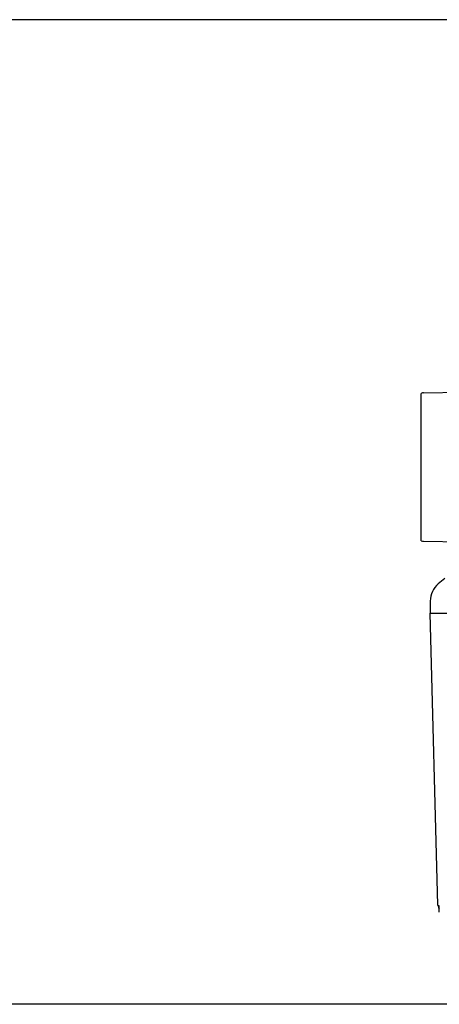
# Model space of a CAD drawing. Extents: x -89225 to 110569, y 13360 to 87647.
# Tile 180 of 256: x 25300 to 25393, y 57000 to 57219. Entities that reach past the tile are written whole.
import ezdxf

# ---------------------------------------------------------------- set-up
doc = ezdxf.new("R2010")
doc.units = 0
doc.layers.add('Iv-Lines 035', color=4, linetype='Continuous')

# ---------------------------------------------------------------- blocks, each defined once
blk = doc.blocks.new('Leidingwerk beluchtingsinstallatie')
for p, q in [((1276777.19, -947014.81), (1271969.1, -947014.81)), ((1272710.6, -947130.74), (1272710.6, -947097.97)), ((1272711.08, -947097.84), (1272732.6, -947097.46)), ((1272711.08, -947130.87), (1272732.6, -947131.25)), ((1272715.81, -947139.16), (1272714.38, -947140.35)), ((1272712.6, -947144.18), (1272712.6, -947146.85)), ((1272712.58, -947146.85), (1272822.61, -947146.85)), ((1272714.29, -947211.87), (1272712.58, -947146.85)), ((1276783.69, -947233.89), (1271969.1, -947233.89))]:
    blk.add_line(p, q)
for centre, radius, start, end in [((1272711.1, -947098.84), 1, 91, 120), ((1272711.1, -947129.87), 1, 240, 269), ((1272717.6, -947144.18), 5, 130, 180), ((1272714.79, -947211.85), 0.5, 181.5, 235.8941)]:
    blk.add_arc(centre, radius, start, end)
blk.add_ellipse((1272715.04, -947212.6), major_axis=(-0.498, -0.041), ratio=0.499514, start_param=6.281939, end_param=6.283186)
for points, knots in [([(1272714.42, -947211.87), (1272714.42, -947211.87), (1272714.42, -947211.87), (1272714.42, -947211.87), (1272714.43, -947211.87), (1272714.43, -947211.87), (1272714.43, -947211.87), (1272714.43, -947211.87), (1272714.43, -947211.87), (1272714.43, -947211.87), (1272714.44, -947211.88), (1272714.44, -947211.89), (1272714.45, -947211.92), (1272714.45, -947211.93), (1272714.45, -947211.94), (1272714.46, -947211.95), (1272714.46, -947211.95), (1272714.46, -947211.96), (1272714.46, -947211.97), (1272714.47, -947212), (1272714.48, -947212.03), (1272714.48, -947212.07), (1272714.49, -947212.08), (1272714.49, -947212.1), (1272714.49, -947212.12), (1272714.49, -947212.14), (1272714.5, -947212.16), (1272714.5, -947212.18), (1272714.51, -947212.24), (1272714.52, -947212.3), (1272714.52, -947212.38), (1272714.53, -947212.45), (1272714.54, -947212.53), (1272714.55, -947212.62)], [0, 0, 0, 0, 0.0082749, 0.0082749, 0.0082749, 0.011378, 0.011378, 0.011378, 0.0140932, 0.0140932, 0.0140932, 0.0330997, 0.0330997, 0.0330997, 0.0402011, 0.0402011, 0.0402011, 0.0455271, 0.0455271, 0.0455271, 0.0615053, 0.0615053, 0.0615053, 0.0685944, 0.0685944, 0.0685944, 0.0756835, 0.0756835, 0.0756835, 0.0968638, 0.0968638, 0.0968638, 0.1180442, 0.1180442, 0.1180442, 0.1180442]), ([(1272714.55, -947212.64), (1272714.53, -947212.51), (1272714.52, -947212.4), (1272714.5, -947212.21), (1272714.49, -947212.13), (1272714.47, -947212.07), (1272714.47, -947212.05), (1272714.47, -947212.05), (1272714.47, -947212.05), (1272714.47, -947212.05)], [0, 0, 0, 0, 0.0453089, 0.0453089, 0.0893579, 0.0893579, 0.1072721, 0.1072721, 0.1106816, 0.1106816, 0.1106816, 0.1106816])]:
    blk.add_open_spline(points, degree=3, knots=knots)
blk.add_open_spline([(1272714.61, -947213.42), (1272714.59, -947213.16), (1272714.57, -947212.9), (1272714.55, -947212.64)], degree=3)

msp = doc.modelspace()

# ---------------------------------------------------------------- block references
at = {"layer": 'Iv-Lines 035'}
msp.add_blockref('Leidingwerk beluchtingsinstallatie', (-1247321.42, 1004233.53), dxfattribs=at)

doc.saveas('drawing.dxf')
